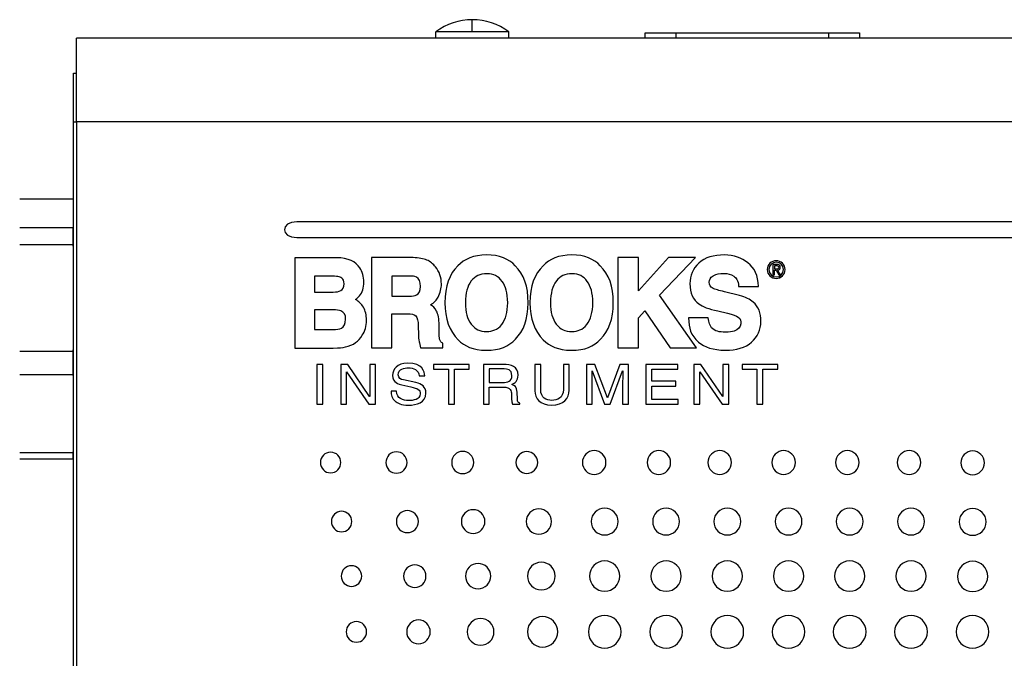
# Model space of a CAD drawing. Header units: millimetres. Extents: x 67 to 392, y 52 to 248.
# Tile 11 of 40: x 141 to 182, y 160 to 186. Entities that reach past the tile are written whole.
import ezdxf

# ---------------------------------------------------------------- set-up
doc = ezdxf.new("R2010")
doc.units = ezdxf.units.MM

msp = doc.modelspace()

# ---------------------------------------------------------------- linework, layer by layer
at = {"color": 7, "linetype": 'Continuous', "lineweight": 25}
for p, q in [((160.219, 185.771), (160.219, 186.279)), ((160.219, 185.771), (158.695, 185.771)), ((158.695, 185.504), (158.695, 185.771)), ((161.743, 185.771), (160.219, 185.771)), ((161.743, 185.504), (161.743, 185.771)), ((167.431, 185.504), (167.431, 185.737)), ((167.431, 185.737), (168.711, 185.737)), ((168.711, 185.737), (175.091, 185.737)), ((168.711, 185.737), (168.711, 185.504)), ((175.091, 185.737), (176.371, 185.737)), ((175.091, 185.504), (175.091, 185.737)), ((176.371, 185.737), (176.371, 185.504)), ((219.909, 185.504), (143.709, 185.504)), ((143.709, 182.012), (143.709, 185.504)), ((143.582, 184.044), (143.709, 184.044)), ((143.582, 182.012), (143.582, 184.044)), ((143.582, 182.012), (143.709, 182.012)), ((143.582, 135.53), (143.582, 182.012)), ((219.909, 182.012), (143.709, 182.012)), ((143.709, 182.012), (143.709, 129.751)), ((143.575, 178.798), (141.343, 178.798)), ((209.636, 177.847), (152.903, 177.847)), ((141.343, 177.612), (143.575, 177.612)), ((143.575, 176.883), (143.575, 177.612)), ((152.903, 177.19), (209.636, 177.19)), ((143.575, 176.883), (141.343, 176.883)), ((143.582, 176.768), (143.575, 176.883)), ((154.558, 176.351), (152.811, 176.351)), ((152.811, 176.351), (152.813, 172.583)), ((157.746, 176.353), (156.012, 176.352)), ((156.012, 176.352), (156.013, 172.584)), ((167.147, 176.355), (166.292, 176.352)), ((166.292, 176.352), (166.292, 172.589)), ((167.147, 174.965), (167.147, 176.355)), ((168.396, 176.352), (167.147, 174.965)), ((168.026, 174.785), (169.526, 176.352)), ((169.526, 176.352), (168.396, 176.352)), ((172.751, 176.068), (172.751, 175.642)), ((172.913, 176.068), (172.751, 176.068)), ((172.903, 176.013), (172.815, 176.013)), ((172.815, 176.013), (172.815, 175.881)), ((172.815, 175.881), (172.892, 175.881)), ((172.815, 175.827), (172.889, 175.827)), ((172.815, 175.642), (172.815, 175.827)), ((172.889, 175.827), (173.002, 175.642)), ((173.074, 175.642), (172.953, 175.83)), ((153.639, 175.584), (153.639, 174.918)), ((154.319, 175.584), (153.639, 175.584)), ((156.867, 175.586), (156.866, 174.748)), ((157.596, 175.586), (156.867, 175.586)), ((172.751, 175.642), (172.815, 175.642)), ((173.002, 175.642), (173.074, 175.642)), ((171.324, 175.142), (172.148, 175.142)), ((153.639, 174.918), (154.418, 174.918)), ((156.866, 174.748), (157.576, 174.748)), ((169.572, 172.589), (168.026, 174.785)), ((171.369, 174.769), (170.736, 174.927)), ((153.64, 174.18), (153.641, 173.349)), ((154.415, 174.18), (153.64, 174.18)), ((167.147, 173.844), (167.421, 174.129)), ((167.421, 174.129), (168.465, 172.589)), ((170.456, 174.127), (170.865, 174.033)), ((156.866, 174.01), (157.491, 174.011)), ((156.866, 172.584), (156.866, 174.01)), ((167.147, 172.589), (167.147, 173.844)), ((170.062, 173.836), (169.241, 173.838)), ((153.641, 173.349), (154.414, 173.349)), ((157.966, 173.486), (157.971, 173.159)), ((158.833, 173.287), (158.833, 173.533)), ((143.575, 172.457), (143.582, 172.572)), ((152.813, 172.583), (154.421, 172.583)), ((156.013, 172.584), (156.866, 172.584)), ((158.063, 172.586), (158.983, 172.585)), ((158.983, 172.585), (158.983, 172.78)), ((166.292, 172.589), (167.147, 172.589)), ((168.465, 172.589), (169.572, 172.589)), ((141.343, 172.457), (143.575, 172.457)), ((143.575, 171.46), (143.575, 172.457)), ((153.732, 171.902), (153.732, 170.241)), ((153.979, 171.902), (153.732, 171.902)), ((153.979, 170.241), (153.979, 171.902)), ((155.025, 171.902), (154.732, 171.902)), ((154.732, 171.902), (154.732, 170.241)), ((155.938, 170.561), (155.025, 171.902)), ((156.182, 171.902), (155.943, 171.902)), ((155.943, 171.902), (155.943, 170.561)), ((156.182, 170.241), (156.182, 171.902)), ((160.09, 171.902), (158.607, 171.902)), ((158.607, 171.902), (158.607, 171.703)), ((158.607, 171.703), (159.225, 171.703)), ((159.225, 171.703), (159.225, 170.241)), ((159.472, 170.241), (159.472, 171.703)), ((159.472, 171.703), (160.09, 171.703)), ((160.09, 171.703), (160.09, 171.902)), ((161.525, 171.902), (160.68, 171.902)), ((160.68, 171.902), (160.68, 170.241)), ((161.543, 171.71), (160.927, 171.71)), ((160.927, 171.71), (160.927, 171.146)), ((163.072, 171.902), (162.825, 171.902)), ((162.825, 171.902), (162.825, 170.794)), ((163.072, 170.857), (163.072, 171.902)), ((164.262, 171.902), (164.016, 171.902)), ((164.016, 171.902), (164.016, 170.852)), ((164.262, 170.824), (164.262, 171.902)), ((165.331, 171.902), (164.978, 171.902)), ((164.978, 171.902), (164.978, 170.241)), ((165.853, 170.498), (165.331, 171.902)), ((166.377, 171.902), (165.858, 170.498)), ((166.728, 171.902), (166.377, 171.902)), ((166.728, 170.241), (166.728, 171.902)), ((168.792, 171.902), (167.461, 171.902)), ((167.461, 171.902), (167.461, 170.241)), ((167.707, 171.195), (167.707, 171.703)), ((167.707, 171.703), (168.792, 171.703)), ((168.792, 171.703), (168.792, 171.902)), ((169.756, 171.902), (169.463, 171.902)), ((169.463, 171.902), (169.463, 170.241)), ((170.669, 170.561), (169.756, 171.902)), ((170.913, 171.902), (170.674, 171.902)), ((170.674, 171.902), (170.674, 170.561)), ((170.913, 170.241), (170.913, 171.902)), ((171.473, 171.902), (171.473, 171.703)), ((172.956, 171.902), (171.473, 171.902)), ((171.473, 171.703), (172.091, 171.703)), ((172.091, 171.703), (172.091, 170.241)), ((172.338, 170.241), (172.338, 171.703)), ((172.338, 171.703), (172.956, 171.703)), ((172.956, 171.703), (172.956, 171.902)), ((143.575, 171.46), (141.343, 171.46)), ((143.582, 171.376), (143.575, 171.46)), ((154.971, 170.241), (154.971, 171.583)), ((154.971, 171.583), (154.976, 171.583)), ((154.976, 171.583), (155.905, 170.241)), ((157.869, 171.143), (157.347, 171.252)), ((158.001, 171.417), (158.233, 171.417)), ((165.211, 171.634), (165.217, 171.634)), ((165.217, 171.634), (165.731, 170.241)), ((165.975, 170.241), (166.489, 171.636)), ((166.489, 171.636), (166.494, 171.636)), ((169.702, 170.241), (169.702, 171.583)), ((169.702, 171.583), (169.707, 171.583)), ((169.707, 171.583), (170.636, 170.241)), ((157.281, 171.042), (157.655, 170.963)), ((160.927, 171.146), (161.5, 171.146)), ((160.927, 170.241), (160.927, 170.954)), ((160.927, 170.954), (161.525, 170.954)), ((165.217, 170.241), (165.217, 171.222)), ((166.489, 171.222), (166.489, 170.241)), ((168.708, 171.195), (167.707, 171.195)), ((167.707, 170.44), (167.707, 170.996)), ((167.707, 170.996), (168.708, 170.996)), ((168.708, 170.996), (168.708, 171.195)), ((155.943, 170.561), (155.938, 170.561)), ((157.062, 170.778), (156.831, 170.778)), ((162.105, 170.445), (162.09, 170.746)), ((165.858, 170.498), (165.853, 170.498)), ((168.809, 170.44), (167.707, 170.44)), ((168.809, 170.241), (168.809, 170.44)), ((170.674, 170.561), (170.669, 170.561)), ((153.732, 170.241), (153.979, 170.241)), ((154.732, 170.241), (154.971, 170.241)), ((155.905, 170.241), (156.182, 170.241)), ((159.225, 170.241), (159.472, 170.241)), ((160.68, 170.241), (160.927, 170.241)), ((161.894, 170.241), (162.197, 170.241)), ((162.197, 170.241), (162.197, 170.279)), ((164.978, 170.241), (165.217, 170.241)), ((165.731, 170.241), (165.975, 170.241)), ((166.489, 170.241), (166.728, 170.241)), ((167.461, 170.241), (168.809, 170.241)), ((169.463, 170.241), (169.702, 170.241)), ((170.636, 170.241), (170.913, 170.241)), ((172.091, 170.241), (172.338, 170.241)), ((141.343, 168.22), (143.575, 168.22)), ((143.575, 167.953), (141.343, 167.953)), ((143.575, 168.22), (143.582, 168.304)), ((143.575, 167.953), (143.575, 168.22))]:
    msp.add_line(p, q, dxfattribs=at)
for start, end in [(90, 126.8699), (53.1301, 90)]:
    msp.add_arc((160.219, 183.739), 2.54, start, end, dxfattribs=at)
for points in [[(152.903, 177.847), (152.206, 177.847), (152.206, 177.19), (152.903, 177.19)], [(155.529, 175.924), (155.352, 176.186), (155.052, 176.341), (154.558, 176.351)], [(158.321, 176.253), (158.192, 176.312), (157.985, 176.348), (157.746, 176.353)], [(158.682, 175.971), (158.594, 176.085), (158.457, 176.196), (158.321, 176.253)], [(160.814, 176.465), (160.275, 176.464), (159.888, 176.3), (159.619, 176.012)], [(162.007, 176.015), (161.744, 176.297), (161.353, 176.467), (160.814, 176.465)], [(164.364, 176.465), (163.825, 176.464), (163.438, 176.3), (163.169, 176.012)], [(165.557, 176.015), (165.294, 176.297), (164.903, 176.467), (164.364, 176.465)], [(170.736, 176.463), (170.283, 176.463), (169.934, 176.368), (169.663, 176.122)], [(171.715, 176.139), (171.453, 176.342), (171.132, 176.463), (170.736, 176.463)], [(172.893, 176.163), (172.724, 176.163), (172.592, 176.031), (172.592, 175.856)], [(173.192, 175.856), (173.192, 176.031), (173.06, 176.163), (172.893, 176.163)], [(155.694, 175.333), (155.697, 175.556), (155.636, 175.77), (155.529, 175.924)], [(158.866, 175.64), (158.825, 175.752), (158.755, 175.879), (158.682, 175.971)], [(159.619, 176.012), (159.266, 175.679), (159.071, 175.154), (159.075, 174.474)], [(162.548, 174.474), (162.552, 175.141), (162.364, 175.672), (162.007, 176.015)], [(163.169, 176.012), (162.816, 175.679), (162.621, 175.154), (162.625, 174.474)], [(166.098, 174.474), (166.102, 175.141), (165.914, 175.672), (165.557, 176.015)], [(169.663, 176.122), (169.425, 175.905), (169.296, 175.593), (169.296, 175.268)], [(172.148, 175.142), (172.149, 175.606), (171.984, 175.929), (171.715, 176.139)], [(172.592, 175.856), (172.592, 175.678), (172.724, 175.547), (172.893, 175.547)], [(172.892, 175.881), (172.947, 175.881), (172.996, 175.885), (172.996, 175.951)], [(172.893, 175.547), (173.06, 175.547), (173.192, 175.678), (173.192, 175.856)], [(172.996, 175.951), (172.996, 176.003), (172.948, 176.013), (172.903, 176.013)], [(173.063, 175.947), (173.063, 176.031), (173.014, 176.068), (172.913, 176.068)], [(172.953, 175.83), (173.015, 175.837), (173.063, 175.871), (173.063, 175.947)], [(154.615, 175.56), (154.533, 175.576), (154.432, 175.584), (154.319, 175.584)], [(154.712, 175.535), (154.677, 175.547), (154.652, 175.553), (154.615, 175.56)], [(154.774, 175.501), (154.75, 175.519), (154.73, 175.528), (154.712, 175.535)], [(154.869, 175.26), (154.861, 175.394), (154.839, 175.442), (154.774, 175.501)], [(157.887, 175.538), (157.801, 175.574), (157.747, 175.583), (157.596, 175.586)], [(158.063, 175.151), (158.055, 175.368), (158.001, 175.472), (157.887, 175.538)], [(158.93, 175.25), (158.93, 175.393), (158.909, 175.529), (158.866, 175.64)], [(160.175, 175.381), (160.007, 175.152), (159.939, 174.884), (159.929, 174.476)], [(160.831, 175.684), (160.523, 175.683), (160.342, 175.58), (160.175, 175.381)], [(161.466, 175.363), (161.293, 175.583), (161.113, 175.673), (160.831, 175.684)], [(161.694, 174.472), (161.694, 174.878), (161.61, 175.161), (161.466, 175.363)], [(163.725, 175.381), (163.556, 175.152), (163.489, 174.884), (163.479, 174.476)], [(164.381, 175.684), (164.073, 175.683), (163.892, 175.58), (163.725, 175.381)], [(165.016, 175.363), (164.843, 175.583), (164.663, 175.673), (164.381, 175.684)], [(165.243, 174.472), (165.243, 174.878), (165.16, 175.161), (165.016, 175.363)], [(170.103, 175.336), (170.114, 175.432), (170.137, 175.51), (170.26, 175.6)], [(170.26, 175.6), (170.416, 175.681), (170.528, 175.697), (170.721, 175.696)], [(170.721, 175.696), (170.901, 175.683), (170.981, 175.666), (171.122, 175.585)], [(171.122, 175.585), (171.229, 175.498), (171.306, 175.428), (171.324, 175.142)], [(154.418, 174.918), (154.573, 174.92), (154.627, 174.934), (154.738, 174.984)], [(154.738, 174.984), (154.831, 175.042), (154.86, 175.105), (154.869, 175.26)], [(155.519, 174.764), (155.63, 174.897), (155.696, 175.097), (155.694, 175.333)], [(157.894, 174.798), (157.997, 174.855), (158.057, 174.948), (158.063, 175.151)], [(158.797, 174.709), (158.881, 174.876), (158.932, 175.075), (158.93, 175.25)], [(169.296, 175.268), (169.293, 174.876), (169.43, 174.592), (169.672, 174.42)], [(170.262, 175.071), (170.134, 175.149), (170.109, 175.2), (170.103, 175.336)], [(170.736, 174.927), (170.501, 174.985), (170.342, 175.033), (170.262, 175.071)], [(155.347, 174.605), (155.415, 174.651), (155.481, 174.716), (155.519, 174.764)], [(155.675, 174.284), (155.594, 174.429), (155.487, 174.53), (155.347, 174.605)], [(157.576, 174.748), (157.731, 174.749), (157.815, 174.763), (157.894, 174.798)], [(158.478, 174.384), (158.648, 174.484), (158.723, 174.575), (158.797, 174.709)], [(171.933, 174.5), (171.802, 174.614), (171.607, 174.703), (171.369, 174.769)], [(154.739, 174.13), (154.655, 174.166), (154.565, 174.178), (154.415, 174.18)], [(154.936, 173.78), (154.936, 173.968), (154.873, 174.071), (154.739, 174.13)], [(155.805, 173.744), (155.806, 173.952), (155.761, 174.138), (155.675, 174.284)], [(158.729, 174.123), (158.665, 174.251), (158.561, 174.336), (158.478, 174.384)], [(158.833, 173.533), (158.833, 173.788), (158.797, 174), (158.729, 174.123)], [(159.075, 174.474), (159.071, 173.814), (159.274, 173.276), (159.627, 172.93)], [(159.929, 174.476), (159.937, 174.06), (160.003, 173.801), (160.171, 173.576)], [(161.444, 173.56), (161.612, 173.781), (161.694, 174.065), (161.694, 174.472)], [(162.016, 172.951), (162.361, 173.291), (162.544, 173.783), (162.548, 174.474)], [(162.625, 174.474), (162.621, 173.814), (162.824, 173.276), (163.177, 172.93)], [(163.479, 174.476), (163.487, 174.06), (163.553, 173.801), (163.721, 173.576)], [(164.993, 173.56), (165.162, 173.781), (165.243, 174.065), (165.243, 174.472)], [(165.566, 172.951), (165.911, 173.291), (166.094, 173.783), (166.098, 174.474)], [(169.672, 174.42), (169.814, 174.313), (170.085, 174.213), (170.456, 174.127)], [(172.255, 173.686), (172.266, 174.049), (172.149, 174.315), (171.933, 174.5)], [(154.759, 173.411), (154.866, 173.484), (154.928, 173.572), (154.936, 173.78)], [(155.629, 173.113), (155.738, 173.285), (155.806, 173.491), (155.805, 173.744)], [(157.491, 174.011), (157.7, 174.005), (157.779, 173.987), (157.862, 173.925)], [(157.862, 173.925), (157.935, 173.839), (157.962, 173.726), (157.966, 173.486)], [(169.241, 173.838), (169.234, 173.416), (169.335, 173.11), (169.654, 172.831)], [(170.197, 173.427), (170.122, 173.522), (170.086, 173.631), (170.062, 173.836)], [(170.865, 174.033), (171.099, 173.977), (171.213, 173.935), (171.313, 173.87)], [(171.313, 173.87), (171.407, 173.798), (171.434, 173.714), (171.417, 173.595)], [(154.414, 173.349), (154.567, 173.348), (154.673, 173.368), (154.759, 173.411)], [(158.854, 172.951), (158.841, 173.01), (158.833, 173.121), (158.833, 173.287)], [(160.171, 173.576), (160.346, 173.369), (160.531, 173.271), (160.821, 173.266)], [(160.821, 173.266), (161.065, 173.278), (161.263, 173.343), (161.444, 173.56)], [(163.721, 173.576), (163.896, 173.369), (164.081, 173.271), (164.371, 173.266)], [(164.371, 173.266), (164.615, 173.278), (164.813, 173.343), (164.993, 173.56)], [(170.767, 173.24), (170.515, 173.246), (170.335, 173.282), (170.197, 173.427)], [(171.137, 173.289), (171.043, 173.26), (170.942, 173.245), (170.767, 173.24)], [(171.417, 173.595), (171.399, 173.453), (171.324, 173.357), (171.137, 173.289)], [(171.857, 172.828), (172.112, 173.048), (172.255, 173.353), (172.255, 173.686)], [(155.348, 172.807), (155.455, 172.882), (155.56, 172.997), (155.629, 173.113)], [(157.971, 173.159), (157.971, 173.052), (157.983, 172.947), (158.001, 172.845)], [(158.983, 172.78), (158.914, 172.826), (158.873, 172.857), (158.854, 172.951)], [(159.627, 172.93), (159.89, 172.652), (160.259, 172.499), (160.795, 172.489)], [(160.795, 172.489), (161.371, 172.487), (161.733, 172.65), (162.016, 172.951)], [(163.177, 172.93), (163.44, 172.652), (163.809, 172.499), (164.345, 172.489)], [(164.345, 172.489), (164.921, 172.487), (165.283, 172.65), (165.566, 172.951)], [(154.421, 172.583), (154.687, 172.585), (154.783, 172.598), (154.935, 172.628)], [(154.935, 172.628), (155.088, 172.662), (155.235, 172.718), (155.348, 172.807)], [(158.001, 172.845), (158.01, 172.796), (158.042, 172.666), (158.063, 172.586)], [(169.654, 172.831), (169.915, 172.617), (170.25, 172.495), (170.778, 172.489)], [(170.778, 172.489), (171.228, 172.486), (171.612, 172.603), (171.857, 172.828)], [(157.521, 171.946), (157.078, 171.946), (156.892, 171.692), (156.892, 171.433)], [(157.131, 171.463), (157.131, 171.715), (157.393, 171.754), (157.548, 171.754)], [(158.233, 171.417), (158.223, 171.599), (158.159, 171.946), (157.521, 171.946)], [(157.548, 171.754), (157.755, 171.754), (157.989, 171.673), (158.001, 171.417)], [(162.125, 171.456), (162.125, 171.807), (161.825, 171.902), (161.525, 171.902)], [(161.871, 171.433), (161.871, 171.689), (161.665, 171.71), (161.543, 171.71)], [(156.892, 171.433), (156.892, 171.143), (157.162, 171.067), (157.281, 171.042)], [(157.347, 171.252), (157.241, 171.275), (157.131, 171.322), (157.131, 171.463)], [(161.5, 171.146), (161.68, 171.146), (161.871, 171.188), (161.871, 171.433)], [(161.871, 171.058), (161.988, 171.12), (162.125, 171.21), (162.125, 171.456)], [(165.217, 171.222), (165.217, 171.271), (165.211, 171.481), (165.211, 171.634)], [(166.494, 171.636), (166.494, 171.481), (166.489, 171.271), (166.489, 171.222)], [(157.655, 170.963), (157.956, 170.898), (158.045, 170.843), (158.045, 170.669)], [(158.284, 170.7), (158.284, 170.963), (158.106, 171.093), (157.869, 171.143)], [(161.525, 170.954), (161.82, 170.954), (161.851, 170.794), (161.851, 170.658)], [(162.09, 170.746), (162.08, 170.977), (161.975, 171.019), (161.871, 171.058)], [(163.535, 170.396), (163.314, 170.396), (163.072, 170.496), (163.072, 170.857)], [(163.527, 170.198), (164.029, 170.198), (164.262, 170.484), (164.262, 170.824)], [(164.016, 170.852), (164.016, 170.491), (163.761, 170.396), (163.535, 170.396)], [(156.831, 170.778), (156.831, 170.623), (156.861, 170.484), (157.017, 170.357)], [(157.566, 170.389), (157.332, 170.389), (157.062, 170.477), (157.062, 170.778)], [(158.045, 170.669), (158.045, 170.431), (157.744, 170.389), (157.566, 170.389)], [(157.569, 170.198), (157.882, 170.198), (158.284, 170.306), (158.284, 170.7)], [(161.851, 170.658), (161.851, 170.595), (161.858, 170.343), (161.894, 170.241)], [(162.197, 170.279), (162.12, 170.318), (162.108, 170.353), (162.105, 170.445)], [(162.825, 170.794), (162.825, 170.484), (163.036, 170.198), (163.527, 170.198)], [(157.017, 170.357), (157.098, 170.29), (157.23, 170.198), (157.569, 170.198)]]:
    msp.add_open_spline(points, degree=3, dxfattribs=at)
for points, knots in [([(173.267, 175.856), (173.267, 176.068), (173.095, 176.224), (172.893, 176.224), (172.69, 176.224), (172.518, 176.068), (172.518, 175.856)], [0, 0, 0, 0, 1, 1, 1, 2, 2, 2, 2]), ([(172.518, 175.856), (172.518, 175.642), (172.69, 175.486), (172.893, 175.486), (173.095, 175.486), (173.267, 175.642), (173.267, 175.856)], [2, 2, 2, 2, 3, 3, 3, 4, 4, 4, 4]), ([(154.737, 167.806), (154.737, 168.044), (154.546, 168.236), (154.31, 168.236), (154.075, 168.236), (153.884, 168.044), (153.884, 167.806)], [2, 2, 2, 2, 3, 3, 3, 4, 4, 4, 4]), ([(157.499, 167.806), (157.499, 168.053), (157.301, 168.253), (157.056, 168.253), (156.812, 168.253), (156.614, 168.053), (156.614, 167.806)], [0, 0, 0, 0, 1, 1, 1, 2, 2, 2, 2]), ([(160.278, 167.806), (160.278, 168.062), (160.072, 168.269), (159.819, 168.269), (159.566, 168.269), (159.36, 168.062), (159.36, 167.806)], [0, 0, 0, 0, 1, 1, 1, 2, 2, 2, 2]), ([(162.945, 167.806), (162.945, 168.059), (162.742, 168.264), (162.491, 168.264), (162.241, 168.264), (162.037, 168.059), (162.037, 167.806)], [0, 0, 0, 0, 1, 1, 1, 2, 2, 2, 2]), ([(165.793, 167.806), (165.793, 168.08), (165.573, 168.301), (165.302, 168.301), (165.031, 168.301), (164.811, 168.08), (164.811, 167.806)], [2, 2, 2, 2, 3, 3, 3, 4, 4, 4, 4]), ([(168.491, 167.806), (168.491, 168.08), (168.271, 168.301), (167.729, 168.301), (167.509, 168.08), (167.509, 167.806)], [2, 2, 2, 2, 3, 3, 4, 4, 4, 4]), ([(171.028, 167.806), (171.028, 168.08), (170.808, 168.301), (170.537, 168.301), (170.266, 168.301), (170.046, 168.08), (170.046, 167.806)], [2, 2, 2, 2, 3, 3, 3, 4, 4, 4, 4]), ([(173.692, 167.806), (173.692, 168.08), (173.472, 168.301), (173.201, 168.301), (172.93, 168.301), (172.71, 168.08), (172.71, 167.806)], [2, 2, 2, 2, 3, 3, 3, 4, 4, 4, 4]), ([(176.352, 167.806), (176.352, 168.08), (176.132, 168.301), (175.861, 168.301), (175.59, 168.301), (175.37, 168.08), (175.37, 167.806)], [2, 2, 2, 2, 3, 3, 3, 4, 4, 4, 4]), ([(178.926, 167.806), (178.926, 168.08), (178.706, 168.301), (178.164, 168.301), (177.944, 168.08), (177.944, 167.806)], [2, 2, 2, 2, 3, 3, 4, 4, 4, 4]), ([(181.576, 167.792), (181.576, 168.065), (181.356, 168.287), (181.085, 168.287), (180.814, 168.287), (180.594, 168.065), (180.594, 167.792)], [2, 2, 2, 2, 3, 3, 3, 4, 4, 4, 4]), ([(153.884, 167.806), (153.884, 167.569), (154.075, 167.376), (154.31, 167.376), (154.546, 167.376), (154.737, 167.569), (154.737, 167.806)], [0, 0, 0, 0, 1, 1, 1, 2, 2, 2, 2]), ([(156.614, 167.806), (156.614, 167.56), (156.812, 167.36), (157.056, 167.36), (157.301, 167.36), (157.499, 167.56), (157.499, 167.806)], [2, 2, 2, 2, 3, 3, 3, 4, 4, 4, 4]), ([(159.36, 167.806), (159.36, 167.551), (159.566, 167.344), (159.819, 167.344), (160.072, 167.344), (160.278, 167.551), (160.278, 167.806)], [2, 2, 2, 2, 3, 3, 3, 4, 4, 4, 4]), ([(162.037, 167.806), (162.037, 167.554), (162.241, 167.348), (162.491, 167.348), (162.742, 167.348), (162.945, 167.554), (162.945, 167.806)], [2, 2, 2, 2, 3, 3, 3, 4, 4, 4, 4]), ([(164.811, 167.806), (164.811, 167.533), (165.031, 167.311), (165.302, 167.311), (165.573, 167.311), (165.793, 167.533), (165.793, 167.806)], [0, 0, 0, 0, 1, 1, 1, 2, 2, 2, 2]), ([(167.509, 167.806), (167.509, 167.533), (167.729, 167.311), (168.271, 167.311), (168.491, 167.533), (168.491, 167.806)], [0, 0, 0, 0, 1, 1, 2, 2, 2, 2]), ([(170.046, 167.806), (170.046, 167.533), (170.266, 167.311), (170.537, 167.311), (170.808, 167.311), (171.028, 167.533), (171.028, 167.806)], [0, 0, 0, 0, 1, 1, 1, 2, 2, 2, 2]), ([(172.71, 167.806), (172.71, 167.533), (172.93, 167.311), (173.201, 167.311), (173.472, 167.311), (173.692, 167.533), (173.692, 167.806)], [0, 0, 0, 0, 1, 1, 1, 2, 2, 2, 2]), ([(175.37, 167.806), (175.37, 167.533), (175.59, 167.311), (175.861, 167.311), (176.132, 167.311), (176.352, 167.533), (176.352, 167.806)], [0, 0, 0, 0, 1, 1, 1, 2, 2, 2, 2]), ([(177.944, 167.806), (177.944, 167.533), (178.164, 167.311), (178.706, 167.311), (178.926, 167.533), (178.926, 167.806)], [0, 0, 0, 0, 1, 1, 2, 2, 2, 2]), ([(180.594, 167.792), (180.594, 167.519), (180.814, 167.297), (181.085, 167.297), (181.356, 167.297), (181.576, 167.519), (181.576, 167.792)], [0, 0, 0, 0, 1, 1, 1, 2, 2, 2, 2]), ([(166.299, 165.344), (166.299, 165.653), (166.048, 165.903), (165.739, 165.903), (165.43, 165.903), (165.179, 165.653), (165.179, 165.344)], [2, 2, 2, 2, 3, 3, 3, 4, 4, 4, 4]), ([(168.861, 165.344), (168.861, 165.653), (168.611, 165.903), (168.301, 165.903), (167.992, 165.903), (167.742, 165.653), (167.742, 165.344)], [2, 2, 2, 2, 3, 3, 3, 4, 4, 4, 4]), ([(171.414, 165.344), (171.414, 165.653), (171.163, 165.903), (170.854, 165.903), (170.545, 165.903), (170.294, 165.653), (170.294, 165.344)], [2, 2, 2, 2, 3, 3, 3, 4, 4, 4, 4]), ([(173.968, 165.344), (173.968, 165.653), (173.717, 165.903), (173.408, 165.903), (173.099, 165.903), (172.848, 165.653), (172.848, 165.344)], [2, 2, 2, 2, 3, 3, 3, 4, 4, 4, 4]), ([(176.516, 165.344), (176.516, 165.653), (176.266, 165.903), (175.956, 165.903), (175.647, 165.903), (175.397, 165.653), (175.397, 165.344)], [2, 2, 2, 2, 3, 3, 3, 4, 4, 4, 4]), ([(179.074, 165.344), (179.074, 165.653), (178.824, 165.903), (178.514, 165.903), (178.205, 165.903), (177.955, 165.653), (177.955, 165.344)], [2, 2, 2, 2, 3, 3, 3, 4, 4, 4, 4]), ([(155.195, 165.344), (155.195, 165.581), (155.003, 165.773), (154.768, 165.773), (154.533, 165.773), (154.342, 165.581), (154.342, 165.344)], [0, 0, 0, 0, 1, 1, 1, 2, 2, 2, 2]), ([(157.97, 165.344), (157.97, 165.599), (157.764, 165.806), (157.511, 165.806), (157.258, 165.806), (157.052, 165.599), (157.052, 165.344)], [2, 2, 2, 2, 3, 3, 3, 4, 4, 4, 4]), ([(160.745, 165.344), (160.745, 165.617), (160.525, 165.838), (160.254, 165.838), (159.983, 165.838), (159.763, 165.617), (159.763, 165.344)], [2, 2, 2, 2, 3, 3, 3, 4, 4, 4, 4]), ([(163.524, 165.344), (163.524, 165.635), (163.288, 165.871), (162.997, 165.871), (162.706, 165.871), (162.469, 165.635), (162.469, 165.344)], [2, 2, 2, 2, 3, 3, 3, 4, 4, 4, 4]), ([(181.645, 165.33), (181.645, 165.639), (181.394, 165.889), (181.085, 165.889), (180.776, 165.889), (180.525, 165.639), (180.525, 165.33)], [0, 0, 0, 0, 1, 1, 1, 2, 2, 2, 2]), ([(154.342, 165.344), (154.342, 165.106), (154.533, 164.913), (154.768, 164.913), (155.003, 164.913), (155.195, 165.106), (155.195, 165.344)], [2, 2, 2, 2, 3, 3, 3, 4, 4, 4, 4]), ([(157.052, 165.344), (157.052, 165.088), (157.258, 164.881), (157.511, 164.881), (157.764, 164.881), (157.97, 165.088), (157.97, 165.344)], [0, 0, 0, 0, 1, 1, 1, 2, 2, 2, 2]), ([(159.763, 165.344), (159.763, 165.07), (159.983, 164.849), (160.254, 164.849), (160.525, 164.849), (160.745, 165.07), (160.745, 165.344)], [0, 0, 0, 0, 1, 1, 1, 2, 2, 2, 2]), ([(162.469, 165.344), (162.469, 165.052), (162.706, 164.816), (162.997, 164.816), (163.288, 164.816), (163.524, 165.052), (163.524, 165.344)], [0, 0, 0, 0, 1, 1, 1, 2, 2, 2, 2]), ([(165.179, 165.344), (165.179, 165.035), (165.43, 164.784), (165.739, 164.784), (166.048, 164.784), (166.299, 165.035), (166.299, 165.344)], [0, 0, 0, 0, 1, 1, 1, 2, 2, 2, 2]), ([(167.742, 165.344), (167.742, 165.035), (167.992, 164.784), (168.301, 164.784), (168.611, 164.784), (168.861, 165.035), (168.861, 165.344)], [0, 0, 0, 0, 1, 1, 1, 2, 2, 2, 2]), ([(170.294, 165.344), (170.294, 165.035), (170.545, 164.784), (170.854, 164.784), (171.163, 164.784), (171.414, 165.035), (171.414, 165.344)], [0, 0, 0, 0, 1, 1, 1, 2, 2, 2, 2]), ([(172.848, 165.344), (172.848, 165.035), (173.099, 164.784), (173.408, 164.784), (173.717, 164.784), (173.968, 165.035), (173.968, 165.344)], [0, 0, 0, 0, 1, 1, 1, 2, 2, 2, 2]), ([(175.397, 165.344), (175.397, 165.035), (175.647, 164.784), (175.956, 164.784), (176.266, 164.784), (176.516, 165.035), (176.516, 165.344)], [0, 0, 0, 0, 1, 1, 1, 2, 2, 2, 2]), ([(177.955, 165.344), (177.955, 165.035), (178.205, 164.784), (178.514, 164.784), (178.824, 164.784), (179.074, 165.035), (179.074, 165.344)], [0, 0, 0, 0, 1, 1, 1, 2, 2, 2, 2]), ([(180.525, 165.33), (180.525, 165.02), (180.776, 164.77), (181.085, 164.77), (181.394, 164.77), (181.645, 165.02), (181.645, 165.33)], [2, 2, 2, 2, 3, 3, 3, 4, 4, 4, 4]), ([(155.606, 163.069), (155.606, 163.307), (155.415, 163.499), (155.179, 163.499), (154.943, 163.499), (154.752, 163.307), (154.752, 163.069)], [0, 0, 0, 0, 1, 1, 1, 2, 2, 2, 2]), ([(158.286, 163.069), (158.286, 163.329), (158.077, 163.54), (157.819, 163.54), (157.561, 163.54), (157.352, 163.329), (157.352, 163.069)], [2, 2, 2, 2, 3, 3, 3, 4, 4, 4, 4]), ([(160.987, 163.069), (160.987, 163.361), (160.751, 163.597), (160.459, 163.597), (160.168, 163.597), (159.932, 163.361), (159.932, 163.069)], [2, 2, 2, 2, 3, 3, 3, 4, 4, 4, 4]), ([(163.675, 163.069), (163.675, 163.387), (163.418, 163.645), (163.099, 163.645), (162.781, 163.645), (162.523, 163.387), (162.523, 163.069)], [2, 2, 2, 2, 3, 3, 3, 4, 4, 4, 4]), ([(166.372, 163.069), (166.372, 163.419), (166.089, 163.702), (165.739, 163.702), (165.39, 163.702), (165.107, 163.419), (165.107, 163.069)], [0, 0, 0, 0, 1, 1, 1, 2, 2, 2, 2]), ([(168.934, 163.069), (168.934, 163.419), (168.651, 163.702), (168.302, 163.702), (167.952, 163.702), (167.669, 163.419), (167.669, 163.069)], [0, 0, 0, 0, 1, 1, 1, 2, 2, 2, 2]), ([(171.487, 163.069), (171.487, 163.419), (171.203, 163.702), (170.854, 163.702), (170.505, 163.702), (170.221, 163.419), (170.221, 163.069)], [0, 0, 0, 0, 1, 1, 1, 2, 2, 2, 2]), ([(174.041, 163.069), (174.041, 163.419), (173.758, 163.702), (173.408, 163.702), (173.059, 163.702), (172.775, 163.419), (172.775, 163.069)], [0, 0, 0, 0, 1, 1, 1, 2, 2, 2, 2]), ([(176.59, 163.069), (176.59, 163.419), (176.306, 163.702), (175.957, 163.702), (175.607, 163.702), (175.324, 163.419), (175.324, 163.069)], [0, 0, 0, 0, 1, 1, 1, 2, 2, 2, 2]), ([(179.148, 163.069), (179.148, 163.419), (178.864, 163.702), (178.515, 163.702), (178.165, 163.702), (177.882, 163.419), (177.882, 163.069)], [0, 0, 0, 0, 1, 1, 1, 2, 2, 2, 2]), ([(181.718, 163.055), (181.718, 163.405), (181.434, 163.688), (181.085, 163.688), (180.735, 163.688), (180.452, 163.405), (180.452, 163.055)], [0, 0, 0, 0, 1, 1, 1, 2, 2, 2, 2]), ([(154.752, 163.069), (154.752, 162.832), (154.943, 162.639), (155.179, 162.639), (155.415, 162.639), (155.606, 162.832), (155.606, 163.069)], [2, 2, 2, 2, 3, 3, 3, 4, 4, 4, 4]), ([(157.352, 163.069), (157.352, 162.809), (157.561, 162.599), (157.819, 162.599), (158.077, 162.599), (158.286, 162.809), (158.286, 163.069)], [0, 0, 0, 0, 1, 1, 1, 2, 2, 2, 2]), ([(159.932, 163.069), (159.932, 162.778), (160.168, 162.542), (160.459, 162.542), (160.751, 162.542), (160.987, 162.778), (160.987, 163.069)], [0, 0, 0, 0, 1, 1, 1, 2, 2, 2, 2]), ([(162.523, 163.069), (162.523, 162.751), (162.781, 162.493), (163.099, 162.493), (163.418, 162.493), (163.675, 162.751), (163.675, 163.069)], [0, 0, 0, 0, 1, 1, 1, 2, 2, 2, 2]), ([(165.107, 163.069), (165.107, 162.72), (165.39, 162.436), (165.739, 162.436), (166.089, 162.436), (166.372, 162.72), (166.372, 163.069)], [2, 2, 2, 2, 3, 3, 3, 4, 4, 4, 4]), ([(167.669, 163.069), (167.669, 162.72), (167.952, 162.436), (168.302, 162.436), (168.651, 162.436), (168.934, 162.72), (168.934, 163.069)], [2, 2, 2, 2, 3, 3, 3, 4, 4, 4, 4]), ([(170.221, 163.069), (170.221, 162.72), (170.505, 162.436), (170.854, 162.436), (171.203, 162.436), (171.487, 162.72), (171.487, 163.069)], [2, 2, 2, 2, 3, 3, 3, 4, 4, 4, 4]), ([(172.775, 163.069), (172.775, 162.72), (173.059, 162.436), (173.408, 162.436), (173.758, 162.436), (174.041, 162.72), (174.041, 163.069)], [2, 2, 2, 2, 3, 3, 3, 4, 4, 4, 4]), ([(175.324, 163.069), (175.324, 162.72), (175.607, 162.436), (175.957, 162.436), (176.306, 162.436), (176.59, 162.72), (176.59, 163.069)], [2, 2, 2, 2, 3, 3, 3, 4, 4, 4, 4]), ([(177.882, 163.069), (177.882, 162.72), (178.165, 162.436), (178.515, 162.436), (178.864, 162.436), (179.148, 162.72), (179.148, 163.069)], [2, 2, 2, 2, 3, 3, 3, 4, 4, 4, 4]), ([(180.452, 163.055), (180.452, 162.705), (180.735, 162.422), (181.085, 162.422), (181.434, 162.422), (181.718, 162.705), (181.718, 163.055)], [2, 2, 2, 2, 3, 3, 3, 4, 4, 4, 4]), ([(166.421, 160.743), (166.421, 161.12), (166.116, 161.424), (165.739, 161.424), (165.363, 161.424), (165.058, 161.12), (165.058, 160.743)], [0, 0, 0, 0, 1, 1, 1, 2, 2, 2, 2]), ([(168.983, 160.743), (168.983, 161.12), (168.678, 161.424), (168.302, 161.424), (167.925, 161.424), (167.62, 161.12), (167.62, 160.743)], [0, 0, 0, 0, 1, 1, 1, 2, 2, 2, 2]), ([(171.536, 160.743), (171.536, 161.12), (171.231, 161.424), (170.854, 161.424), (170.477, 161.424), (170.173, 161.12), (170.173, 160.743)], [0, 0, 0, 0, 1, 1, 1, 2, 2, 2, 2]), ([(174.09, 160.743), (174.09, 161.12), (173.785, 161.424), (173.031, 161.424), (172.727, 161.12), (172.727, 160.743)], [0, 0, 0, 0, 1, 1, 2, 2, 2, 2]), ([(176.638, 160.743), (176.638, 161.12), (176.333, 161.424), (175.957, 161.424), (175.58, 161.424), (175.275, 161.12), (175.275, 160.743)], [0, 0, 0, 0, 1, 1, 1, 2, 2, 2, 2]), ([(179.196, 160.743), (179.196, 161.12), (178.892, 161.424), (178.515, 161.424), (178.138, 161.424), (177.833, 161.12), (177.833, 160.743)], [0, 0, 0, 0, 1, 1, 1, 2, 2, 2, 2]), ([(181.762, 160.743), (181.762, 161.12), (181.457, 161.424), (181.081, 161.424), (180.704, 161.424), (180.399, 161.12), (180.399, 160.743)], [0, 0, 0, 0, 1, 1, 1, 2, 2, 2, 2]), ([(155.811, 160.743), (155.811, 160.98), (155.62, 161.173), (155.385, 161.173), (155.149, 161.173), (154.958, 160.98), (154.958, 160.743)], [0, 0, 0, 0, 1, 1, 1, 2, 2, 2, 2]), ([(158.465, 160.743), (158.465, 161.016), (158.245, 161.238), (157.974, 161.238), (157.702, 161.238), (157.482, 161.016), (157.482, 160.743)], [2, 2, 2, 2, 3, 3, 3, 4, 4, 4, 4]), ([(161.122, 160.743), (161.122, 161.052), (160.872, 161.303), (160.562, 161.303), (160.253, 161.303), (160.003, 161.052), (160.003, 160.743)], [2, 2, 2, 2, 3, 3, 3, 4, 4, 4, 4]), ([(163.784, 160.743), (163.784, 161.093), (163.5, 161.376), (163.151, 161.376), (162.801, 161.376), (162.518, 161.093), (162.518, 160.743)], [2, 2, 2, 2, 3, 3, 3, 4, 4, 4, 4]), ([(154.958, 160.743), (154.958, 160.505), (155.149, 160.313), (155.385, 160.313), (155.62, 160.313), (155.811, 160.505), (155.811, 160.743)], [2, 2, 2, 2, 3, 3, 3, 4, 4, 4, 4]), ([(157.482, 160.743), (157.482, 160.47), (157.702, 160.248), (157.974, 160.248), (158.245, 160.248), (158.465, 160.47), (158.465, 160.743)], [0, 0, 0, 0, 1, 1, 1, 2, 2, 2, 2]), ([(160.003, 160.743), (160.003, 160.434), (160.253, 160.183), (160.562, 160.183), (160.872, 160.183), (161.122, 160.434), (161.122, 160.743)], [0, 0, 0, 0, 1, 1, 1, 2, 2, 2, 2]), ([(162.518, 160.743), (162.518, 160.393), (162.801, 160.11), (163.151, 160.11), (163.5, 160.11), (163.784, 160.393), (163.784, 160.743)], [0, 0, 0, 0, 1, 1, 1, 2, 2, 2, 2]), ([(165.058, 160.743), (165.058, 160.366), (165.363, 160.061), (165.739, 160.061), (166.116, 160.061), (166.421, 160.366), (166.421, 160.743)], [2, 2, 2, 2, 3, 3, 3, 4, 4, 4, 4]), ([(167.62, 160.743), (167.62, 160.366), (167.925, 160.061), (168.302, 160.061), (168.678, 160.061), (168.983, 160.366), (168.983, 160.743)], [2, 2, 2, 2, 3, 3, 3, 4, 4, 4, 4]), ([(170.173, 160.743), (170.173, 160.366), (170.477, 160.061), (170.854, 160.061), (171.231, 160.061), (171.536, 160.366), (171.536, 160.743)], [2, 2, 2, 2, 3, 3, 3, 4, 4, 4, 4]), ([(172.727, 160.743), (172.727, 160.366), (173.031, 160.061), (173.785, 160.061), (174.09, 160.366), (174.09, 160.743)], [2, 2, 2, 2, 3, 3, 4, 4, 4, 4]), ([(175.275, 160.743), (175.275, 160.366), (175.58, 160.061), (175.957, 160.061), (176.333, 160.061), (176.638, 160.366), (176.638, 160.743)], [2, 2, 2, 2, 3, 3, 3, 4, 4, 4, 4]), ([(177.833, 160.743), (177.833, 160.366), (178.138, 160.061), (178.515, 160.061), (178.892, 160.061), (179.196, 160.366), (179.196, 160.743)], [2, 2, 2, 2, 3, 3, 3, 4, 4, 4, 4]), ([(180.399, 160.743), (180.399, 160.366), (180.704, 160.061), (181.081, 160.061), (181.457, 160.061), (181.762, 160.366), (181.762, 160.743)], [2, 2, 2, 2, 3, 3, 3, 4, 4, 4, 4])]:
    msp.add_open_spline(points, degree=3, knots=knots, dxfattribs=at)

doc.saveas('drawing.dxf')
